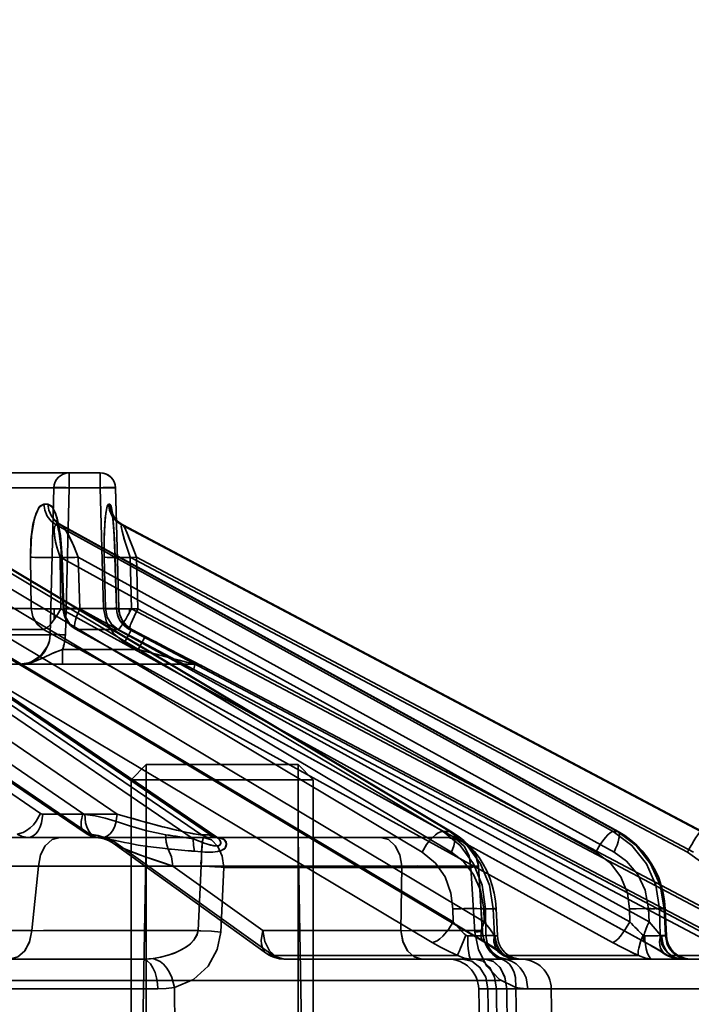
# Model space of a CAD drawing. Header units: millimetres. Extents: x -1465 to 393277, y -3788 to 454312.
# Tile 52 of 256: x 18872 to 18894, y 11642 to 11675. Entities that reach past the tile are written whole.
import ezdxf

# ---------------------------------------------------------------- set-up
doc = ezdxf.new("R2010")
doc.units = ezdxf.units.MM
doc.header["$XCLIPFRAME"] = 2
doc.layers.add('EC-MTR_250-0_7OBJ', color=8, linetype='Continuous')
doc.layers.add('HEX_HEAD_SCR_M6X16OBJ', color=8, linetype='Continuous')
picture_1 = doc.add_image_def('image1.bmp', size_in_pixel=(951, 911))

msp = doc.modelspace()

# ---------------------------------------------------------------- linework, layer by layer
at = {"layer": 'EC-MTR_250-0_7OBJ', "color": 8, "linetype": 'Continuous', "lineweight": 35, "ltscale": 100}
for p, q in [((18874.229, 11659.827), (18822.411, 11659.827)), ((18873.202, 11659.34), (18873.202, 11659.827)), ((18874.229, 11659.34), (18874.229, 11659.827)), ((18874.729, 11659.34), (18822.391, 11659.34)), ((18872.703, 11659.34), (18872.581, 11654.501)), ((18872.581, 11654.501), (18872.703, 11659.34)), ((18873.202, 11659.34), (18873.081, 11654.501)), ((18874.337, 11655.364), (18874.229, 11659.34)), ((18874.837, 11655.364), (18874.729, 11659.341)), ((18874.837, 11655.364), (18874.729, 11659.34)), ((18874.619, 11658.507), (18874.624, 11658.476)), ((18874.624, 11658.476), (18874.628, 11658.446)), ((18874.628, 11658.446), (18874.633, 11658.411)), ((18874.633, 11658.411), (18874.638, 11658.372)), ((18877.567, 11647.919), (18862.592, 11658.115)), ((18877.863, 11647.917), (18862.885, 11658.115)), ((18885.517, 11648.028), (18868.615, 11658.115)), ((18885.735, 11648.028), (18868.833, 11658.115)), ((18868.932, 11658.083), (18885.816, 11648.007)), ((18872.767, 11658.258), (18872.776, 11658.233)), ((18872.776, 11658.234), (18872.788, 11658.2)), ((18891.119, 11648.028), (18872.779, 11658.115)), ((18872.788, 11658.2), (18872.802, 11658.157)), ((18872.849, 11658.173), (18872.814, 11658.206)), ((18872.894, 11658.139), (18872.848, 11658.174)), ((18872.949, 11658.104), (18872.894, 11658.139)), ((18891.253, 11648.028), (18872.913, 11658.115)), ((18872.948, 11658.104), (18891.282, 11648.021)), ((18874.637, 11658.374), (18874.642, 11658.329)), ((18874.642, 11658.328), (18874.648, 11658.278)), ((18874.647, 11658.281), (18874.653, 11658.225)), ((18874.652, 11658.23), (18874.658, 11658.167)), ((18874.657, 11658.176), (18874.663, 11658.105)), ((18874.662, 11658.119), (18874.668, 11658.041)), ((18874.666, 11658.059), (18874.672, 11657.973)), ((18893.998, 11648.028), (18874.925, 11658.115)), ((18894.047, 11648.027), (18874.971, 11658.115)), ((18874.974, 11658.114), (18894.047, 11648.027)), ((18863.082, 11658.044), (18878.067, 11647.842)), ((18874.671, 11657.996), (18874.68, 11657.861)), ((18874.677, 11657.902), (18874.686, 11657.751)), ((18874.684, 11657.79), (18874.692, 11657.641)), ((18874.69, 11657.672), (18874.698, 11657.506)), ((18874.695, 11657.563), (18874.702, 11657.4)), ((18874.702, 11657.42), (18874.709, 11657.231)), ((18872.945, 11657.16), (18872.95, 11657.05)), ((18874.708, 11657.241), (18874.714, 11657.055)), ((18874.785, 11648.599), (18862.374, 11657.05)), ((18877.292, 11647.782), (18863.681, 11657.05)), ((18884.824, 11647.348), (18868.568, 11657.05)), ((18885.796, 11647.348), (18869.539, 11657.05)), ((18871.93, 11657.057), (18871.954, 11655.364)), ((18871.954, 11655.364), (18871.93, 11657.057)), ((18890.544, 11647.348), (18872.905, 11657.05)), ((18872.929, 11655.357), (18872.905, 11657.05)), ((18873.007, 11655.358), (18872.95, 11657.05)), ((18873.034, 11655.364), (18872.977, 11657.057)), ((18872.977, 11657.057), (18873.034, 11655.364)), ((18891.143, 11647.348), (18873.503, 11657.05)), ((18873.561, 11655.357), (18873.503, 11657.05)), ((18874.362, 11657.057), (18874.399, 11655.364)), ((18874.399, 11655.364), (18874.362, 11657.057)), ((18874.762, 11655.362), (18874.714, 11657.055)), ((18874.764, 11655.364), (18874.716, 11657.057)), ((18874.716, 11657.057), (18874.764, 11655.364)), ((18893.564, 11647.348), (18875.219, 11657.05)), ((18875.255, 11655.357), (18875.219, 11657.05)), ((18893.765, 11647.348), (18875.421, 11657.05)), ((18875.469, 11655.357), (18875.421, 11657.05)), ((18872.266, 11648.622), (18862.37, 11655.357)), ((18873.659, 11648.614), (18863.751, 11655.357)), ((18885.845, 11645.056), (18868.578, 11655.357)), ((18871.954, 11655.364), (18869.276, 11655.364)), ((18886.872, 11645.056), (18869.604, 11655.357)), ((18872.711, 11654.998), (18872.711, 11655.353)), ((18891.665, 11645.056), (18872.929, 11655.357)), ((18874.399, 11655.364), (18873.034, 11655.364)), ((18892.297, 11645.056), (18873.561, 11655.357)), ((18874.837, 11655.364), (18874.764, 11655.364)), ((18874.845, 11655.271), (18874.837, 11655.364)), ((18874.865, 11655.179), (18874.845, 11655.272)), ((18874.895, 11655.089), (18874.864, 11655.18)), ((18875.192, 11655.238), (18875.192, 11655.355)), ((18894.741, 11645.056), (18875.255, 11655.357)), ((18894.954, 11645.056), (18875.469, 11655.357)), ((18874.935, 11655.004), (18874.894, 11655.091)), ((18874.985, 11654.924), (18874.935, 11655.005)), ((18875.045, 11654.849), (18874.985, 11654.924)), ((18875.112, 11654.783), (18875.044, 11654.85)), ((18863.819, 11654.723), (18873.727, 11647.981)), ((18873.883, 11647.934), (18863.974, 11654.677)), ((18867.701, 11654.501), (18872.581, 11654.501)), ((18885.157, 11644.376), (18867.891, 11654.677)), ((18869.584, 11654.698), (18886.852, 11644.397)), ((18886.928, 11644.376), (18869.659, 11654.677)), ((18872.358, 11654.677), (18869.659, 11654.677)), ((18891.093, 11644.376), (18872.358, 11654.677)), ((18873.421, 11654.684), (18892.158, 11644.383)), ((18892.184, 11644.376), (18873.447, 11654.677)), ((18874.822, 11654.677), (18873.447, 11654.677)), ((18894.307, 11644.376), (18874.822, 11654.677)), ((18875.186, 11654.725), (18875.111, 11654.784)), ((18875.266, 11654.677), (18875.185, 11654.726)), ((18894.676, 11644.376), (18875.19, 11654.677)), ((18875.266, 11654.677), (18875.19, 11654.677)), ((18875.71, 11654.443), (18875.266, 11654.677)), ((18875.71, 11654.443), (18875.266, 11654.677)), ((18875.71, 11654.443), (18875.266, 11654.677)), ((18875.032, 11654.248), (18875.034, 11654.247)), ((18875.034, 11654.247), (18875.033, 11654.248)), ((18875.034, 11654.247), (18875.477, 11654.014)), ((18876.102, 11654.238), (18875.71, 11654.443)), ((18876.47, 11654.045), (18876.035, 11654.273)), ((18872.986, 11653.527), (18872.986, 11654.014)), ((18875.477, 11654.014), (18872.986, 11654.014)), ((18876.86, 11653.843), (18876.441, 11654.06)), ((18877.161, 11653.687), (18876.836, 11653.855)), ((18819.246, 11653.527), (18871.582, 11653.527)), ((18871.582, 11653.527), (18872.986, 11653.527)), ((18872.986, 11653.527), (18877.364, 11653.527)), ((18877.398, 11653.565), (18877.161, 11653.687)), ((18877.497, 11653.514), (18877.383, 11653.572)), ((18877.532, 11653.497), (18877.487, 11653.52)), ((18877.55, 11653.488), (18877.532, 11653.497)), ((18877.557, 11653.484), (18877.55, 11653.488)), ((18877.559, 11653.483), (18877.557, 11653.484)), ((18877.588, 11653.47), (18877.597, 11653.47)), ((18877.597, 11653.47), (18895.699, 11643.942)), ((18874.785, 11648.599), (18872.339, 11648.599)), ((18885.735, 11648.028), (18885.517, 11648.028)), ((18891.253, 11648.028), (18891.119, 11648.028)), ((18877.855, 11647.827), (18867.825, 11647.827)), ((18874.239, 11647.812), (18874.326, 11647.793)), ((18874.325, 11647.793), (18874.412, 11647.766)), ((18874.411, 11647.766), (18874.495, 11647.731)), ((18874.575, 11647.689), (18874.649, 11647.64)), ((18879.917, 11643.942), (18874.661, 11647.712)), ((18875.742, 11647.827), (18875.602, 11639.827)), ((18877.567, 11647.919), (18877.804, 11647.919)), ((18878.092, 11647.827), (18877.855, 11647.827)), ((18878.081, 11647.833), (18878.067, 11647.842)), ((18885.683, 11647.827), (18878.092, 11647.827)), ((18878.096, 11647.827), (18878.099, 11647.826)), ((18880.742, 11647.827), (18880.881, 11639.827)), ((18886.013, 11647.877), (18885.816, 11648.007)), ((18874.651, 11647.64), (18879.702, 11644.015)), ((18872.195, 11646.89), (18864.653, 11646.889)), ((18872.195, 11646.89), (18871.972, 11644.765)), ((18884.161, 11646.89), (18876.619, 11646.889)), ((18876.619, 11646.889), (18879.579, 11644.765)), ((18879.579, 11644.765), (18876.619, 11646.889)), ((18877.451, 11644.763), (18877.555, 11646.891)), ((18878.2, 11644.717), (18878.292, 11646.845)), ((18886.434, 11646.845), (18878.292, 11646.845)), ((18884.161, 11646.89), (18884.127, 11644.765)), ((18884.127, 11644.765), (18884.161, 11646.89)), ((18886.564, 11644.717), (18886.434, 11646.845)), ((18886.805, 11644.763), (18886.677, 11646.891)), ((18886.809, 11644.759), (18886.681, 11646.887)), ((18887.197, 11645.994), (18887.135, 11646.244)), ((18892.766, 11645.996), (18892.7, 11646.249)), ((18885.845, 11645.056), (18885.839, 11645.478)), ((18886.872, 11645.056), (18886.852, 11645.478)), ((18886.921, 11644.599), (18886.908, 11645.478)), ((18887.167, 11645.478), (18886.908, 11645.478)), ((18887.208, 11644.599), (18887.167, 11645.478)), ((18887.303, 11644.59), (18887.261, 11645.487)), ((18891.665, 11645.056), (18891.655, 11645.478)), ((18892.297, 11645.056), (18892.279, 11645.478)), ((18892.638, 11645.478), (18892.659, 11644.599)), ((18892.798, 11645.478), (18892.638, 11645.478)), ((18892.836, 11644.599), (18892.798, 11645.478)), ((18892.871, 11644.592), (18892.832, 11645.485)), ((18871.972, 11644.765), (18867.425, 11644.765)), ((18884.127, 11644.765), (18879.579, 11644.765)), ((18887.208, 11644.599), (18886.921, 11644.599)), ((18892.659, 11644.599), (18892.836, 11644.599)), ((18886.852, 11644.397), (18886.954, 11644.335)), ((18842.772, 11643.827), (18875.591, 11643.827)), ((18885.996, 11643.942), (18879.917, 11643.942)), ((18886.562, 11643.827), (18880.285, 11643.827)), ((18886.902, 11643.827), (18886.562, 11643.827)), ((18886.902, 11643.827), (18895.647, 11643.827)), ((18887.269, 11644.121), (18887.322, 11644.08)), ((18887.322, 11644.08), (18887.365, 11644.044)), ((18887.439, 11643.987), (18887.517, 11643.938)), ((18891.953, 11643.942), (18887.555, 11643.942)), ((18887.854, 11643.831), (18887.941, 11643.827)), ((18892.831, 11643.983), (18892.911, 11643.935)), ((18895.156, 11643.942), (18892.913, 11643.942)), ((18887.392, 11643.127), (18760.873, 11643.127)), ((18876.122, 11642.844), (18829.102, 11642.845)), ((18869.907, 11642.845), (18876.122, 11642.844)), ((18876.668, 11642.889), (18876.69, 11640.845)), ((18886.723, 11640.845), (18886.688, 11642.845)), ((18886.688, 11642.845), (18887.269, 11642.845)), ((18887.02, 11640.845), (18886.99, 11642.845)), ((18887.293, 11640.845), (18887.269, 11642.845)), ((18887.269, 11642.845), (18887.609, 11642.845)), ((18887.633, 11640.845), (18887.609, 11642.845)), ((18887.609, 11642.845), (18896.649, 11642.845)), ((18887.609, 11642.845), (18889.078, 11642.844)), ((18887.915, 11642.889), (18887.942, 11640.845)), ((18889.079, 11642.845), (18889.114, 11640.845))]:
    msp.add_line(p, q, dxfattribs=at)
at = {"layer": 'EC-MTR_250-0_7OBJ', "color": 8, "linetype": 'Continuous', "lineweight": 35, "ltscale": 100, "flags": 128}
for points in [[(18874.729, 11659.341), (18874.722, 11659.411), (18874.705, 11659.479), (18874.68, 11659.544), (18874.645, 11659.605), (18874.602, 11659.66), (18874.552, 11659.709), (18874.496, 11659.75), (18874.434, 11659.783), (18874.368, 11659.807), (18874.3, 11659.822), (18874.229, 11659.827)], [(18872.703, 11659.34), (18872.716, 11659.342), (18872.729, 11659.343), (18872.747, 11659.344), (18872.768, 11659.344), (18872.794, 11659.345), (18872.856, 11659.345), (18872.931, 11659.345), (18873.016, 11659.344), (18873.107, 11659.342), (18873.202, 11659.34)], [(18874.729, 11659.34), (18874.712, 11659.344), (18874.696, 11659.344), (18874.676, 11659.345), (18874.651, 11659.346), (18874.589, 11659.346), (18874.513, 11659.346), (18874.425, 11659.344), (18874.329, 11659.343), (18874.229, 11659.34)], [(18874.729, 11659.34), (18874.712, 11659.344), (18874.696, 11659.344), (18874.676, 11659.345), (18874.651, 11659.346), (18874.589, 11659.346), (18874.513, 11659.346), (18874.425, 11659.344), (18874.329, 11659.343), (18874.229, 11659.34)], [(18872.371, 11658.802), (18872.208, 11658.686), (18872.061, 11658.332), (18871.96, 11657.768), (18871.93, 11657.057)], [(18871.93, 11657.057), (18871.948, 11657.637), (18872.013, 11658.127), (18872.115, 11658.5), (18872.239, 11658.727), (18872.371, 11658.802)], [(18872.779, 11658.115), (18872.617, 11658.234), (18872.486, 11658.4), (18872.402, 11658.597), (18872.371, 11658.802)], [(18872.977, 11657.057), (18872.935, 11657.637), (18872.859, 11658.127), (18872.755, 11658.5), (18872.633, 11658.727), (18872.504, 11658.802)], [(18872.504, 11658.802), (18872.663, 11658.686), (18872.809, 11658.332), (18872.92, 11657.768), (18872.977, 11657.057)], [(18872.913, 11658.115), (18872.751, 11658.234), (18872.619, 11658.4), (18872.535, 11658.597), (18872.504, 11658.802)], [(18874.362, 11657.057), (18874.361, 11657.637), (18874.379, 11658.127), (18874.412, 11658.5), (18874.455, 11658.727), (18874.501, 11658.802)], [(18874.501, 11658.802), (18874.444, 11658.686), (18874.394, 11658.332), (18874.363, 11657.768), (18874.362, 11657.057)], [(18874.501, 11658.802), (18874.512, 11658.802), (18874.545, 11658.802)], [(18874.925, 11658.115), (18874.757, 11658.234), (18874.62, 11658.4), (18874.533, 11658.597), (18874.501, 11658.802)], [(18874.716, 11657.057), (18874.694, 11657.637), (18874.664, 11658.127), (18874.628, 11658.5), (18874.588, 11658.727), (18874.545, 11658.802)], [(18874.545, 11658.802), (18874.598, 11658.686), (18874.647, 11658.332), (18874.687, 11657.768), (18874.716, 11657.057)], [(18874.613, 11658.536), (18874.617, 11658.52), (18874.62, 11658.501)], [(18874.614, 11658.535), (18874.619, 11658.507)], [(18874.915, 11658.148), (18874.861, 11658.187), (18874.812, 11658.228), (18874.769, 11658.271), (18874.731, 11658.316), (18874.698, 11658.36), (18874.671, 11658.404), (18874.65, 11658.443), (18874.634, 11658.477), (18874.624, 11658.504), (18874.617, 11658.522), (18874.614, 11658.534)], [(18874.974, 11658.114), (18874.913, 11658.15), (18874.857, 11658.19), (18874.807, 11658.233), (18874.762, 11658.279), (18874.723, 11658.325), (18874.691, 11658.371), (18874.664, 11658.415), (18874.644, 11658.454), (18874.63, 11658.488), (18874.62, 11658.513), (18874.615, 11658.529)], [(18872.905, 11657.05), (18872.821, 11657.314), (18872.761, 11657.546), (18872.723, 11657.747), (18872.708, 11657.908), (18872.713, 11658.019), (18872.729, 11658.079), (18872.779, 11658.115)], [(18872.905, 11657.05), (18872.801, 11657.385), (18872.734, 11657.679), (18872.708, 11657.913), (18872.724, 11658.063), (18872.779, 11658.115)], [(18872.789, 11658.233), (18872.772, 11658.255), (18872.762, 11658.27), (18872.767, 11658.258)], [(18872.814, 11658.205), (18872.789, 11658.234), (18872.772, 11658.255)], [(18872.801, 11658.157), (18872.816, 11658.106), (18872.83, 11658.048), (18872.845, 11657.982)], [(18872.913, 11658.115), (18872.924, 11658.114), (18872.936, 11658.11), (18872.948, 11658.104)], [(18873.503, 11657.05), (18873.368, 11657.395), (18873.209, 11657.737), (18873.059, 11657.991), (18872.948, 11658.104)], [(18873.503, 11657.05), (18873.397, 11657.325), (18873.29, 11657.573), (18873.195, 11657.765), (18873.088, 11657.948), (18873.022, 11658.038), (18872.948, 11658.104)], [(18875.219, 11657.05), (18875.126, 11657.314), (18875.05, 11657.546), (18874.989, 11657.747), (18874.947, 11657.908), (18874.923, 11658.019), (18874.915, 11658.079), (18874.925, 11658.115)], [(18875.219, 11657.05), (18875.101, 11657.385), (18875.009, 11657.679), (18874.945, 11657.913), (18874.918, 11658.063), (18874.925, 11658.115)], [(18874.925, 11658.115), (18874.937, 11658.115), (18874.971, 11658.115)], [(18875.421, 11657.05), (18875.297, 11657.377), (18875.185, 11657.663), (18875.089, 11657.896), (18875.016, 11658.052), (18874.974, 11658.114)], [(18875.421, 11657.05), (18875.268, 11657.453), (18875.135, 11657.788), (18875.033, 11658.02), (18874.974, 11658.114)], [(18872.83, 11658.047), (18872.845, 11657.982), (18872.86, 11657.911), (18872.874, 11657.833), (18872.887, 11657.751), (18872.899, 11657.663), (18872.911, 11657.57)], [(18872.86, 11657.911), (18872.874, 11657.833), (18872.887, 11657.75), (18872.9, 11657.662), (18872.911, 11657.569)], [(18872.911, 11657.57), (18872.922, 11657.473), (18872.931, 11657.372), (18872.939, 11657.267)], [(18872.922, 11657.473), (18872.931, 11657.372), (18872.939, 11657.268), (18872.945, 11657.16), (18872.95, 11657.05)], [(18872.905, 11657.05), (18872.615, 11657.044), (18872.315, 11657.044), (18872.072, 11657.048), (18871.987, 11657.052), (18871.93, 11657.057)], [(18872.95, 11657.05), (18872.965, 11657.055), (18872.977, 11657.057)], [(18873.503, 11657.05), (18873.396, 11657.047), (18873.292, 11657.045), (18873.195, 11657.044), (18873.109, 11657.043), (18873.073, 11657.044), (18873.04, 11657.044), (18873.012, 11657.044), (18872.99, 11657.045), (18872.972, 11657.046), (18872.96, 11657.047), (18872.95, 11657.05)], [(18873.503, 11657.05), (18873.372, 11657.047), (18873.248, 11657.044), (18873.19, 11657.044), (18873.136, 11657.043), (18873.089, 11657.043), (18873.047, 11657.044), (18873.013, 11657.044), (18872.986, 11657.045), (18872.966, 11657.047), (18872.954, 11657.049), (18872.977, 11657.057)], [(18875.219, 11657.05), (18874.93, 11657.044), (18874.785, 11657.043), (18874.653, 11657.044), (18874.54, 11657.045), (18874.452, 11657.048), (18874.394, 11657.052), (18874.375, 11657.054), (18874.362, 11657.057)], [(18875.421, 11657.05), (18875.282, 11657.047), (18875.143, 11657.044), (18875.013, 11657.043), (18874.954, 11657.043), (18874.9, 11657.044), (18874.852, 11657.044), (18874.811, 11657.045), (18874.777, 11657.047), (18874.75, 11657.048), (18874.731, 11657.05), (18874.719, 11657.052), (18874.716, 11657.069), (18874.716, 11657.057), (18874.72, 11657.071)], [(18874.716, 11657.057), (18874.724, 11657.051), (18874.75, 11657.048), (18874.777, 11657.047), (18874.811, 11657.045), (18874.852, 11657.044), (18874.9, 11657.044), (18874.954, 11657.043), (18875.013, 11657.043), (18875.143, 11657.044), (18875.282, 11657.047), (18875.421, 11657.05)], [(18871.954, 11655.364), (18872.007, 11655.088), (18872.148, 11654.85), (18872.358, 11654.677)], [(18871.954, 11655.364), (18871.992, 11655.361), (18872.037, 11655.358), (18872.085, 11655.356), (18872.134, 11655.355), (18872.183, 11655.353), (18872.23, 11655.352), (18872.276, 11655.352), (18872.319, 11655.351), (18872.36, 11655.351), (18872.399, 11655.351), (18872.435, 11655.351), (18872.468, 11655.351), (18872.498, 11655.351), (18872.527, 11655.351), (18872.556, 11655.351), (18872.589, 11655.351), (18872.623, 11655.352), (18872.654, 11655.352), (18872.683, 11655.352), (18872.711, 11655.353)], [(18872.929, 11655.357), (18872.824, 11655.17), (18872.711, 11654.998)], [(18873.034, 11655.364), (18873.013, 11655.355), (18873.106, 11655.351), (18873.298, 11655.352), (18873.561, 11655.357)], [(18873.561, 11655.357), (18873.298, 11655.352), (18873.106, 11655.351), (18873.013, 11655.355), (18873.034, 11655.364)], [(18873.034, 11655.364), (18873.089, 11655.088), (18873.232, 11654.85), (18873.447, 11654.677)], [(18873.447, 11654.677), (18873.427, 11654.681), (18873.41, 11654.692), (18873.388, 11654.731), (18873.383, 11654.76), (18873.381, 11654.794), (18873.389, 11654.878), (18873.413, 11654.981), (18873.45, 11655.097), (18873.5, 11655.224), (18873.561, 11655.357)], [(18874.337, 11655.364), (18874.43, 11655.366), (18874.525, 11655.368), (18874.616, 11655.369), (18874.697, 11655.37), (18874.732, 11655.37), (18874.762, 11655.369), (18874.787, 11655.369), (18874.807, 11655.368), (18874.822, 11655.367), (18874.837, 11655.364)], [(18874.837, 11655.364), (18874.822, 11655.367), (18874.807, 11655.368), (18874.787, 11655.369), (18874.762, 11655.369), (18874.732, 11655.37), (18874.697, 11655.37), (18874.616, 11655.369), (18874.525, 11655.368), (18874.43, 11655.366), (18874.337, 11655.364)], [(18875.032, 11654.248), (18874.671, 11654.529), (18874.431, 11654.915), (18874.337, 11655.365)], [(18875.192, 11655.355), (18875.163, 11655.355), (18875.133, 11655.354), (18875.1, 11655.354), (18875.068, 11655.353), (18875.037, 11655.353), (18875.009, 11655.352), (18874.981, 11655.352), (18874.952, 11655.352), (18874.922, 11655.351), (18874.89, 11655.351), (18874.854, 11655.351), (18874.816, 11655.351), (18874.776, 11655.351), (18874.733, 11655.351), (18874.688, 11655.351), (18874.641, 11655.352), (18874.594, 11655.352), (18874.546, 11655.354), (18874.501, 11655.355), (18874.458, 11655.357), (18874.423, 11655.36), (18874.399, 11655.364)], [(18874.399, 11655.364), (18874.423, 11655.36), (18874.459, 11655.357), (18874.502, 11655.355), (18874.549, 11655.354), (18874.597, 11655.352), (18874.646, 11655.352), (18874.694, 11655.351), (18874.74, 11655.351), (18874.784, 11655.351), (18874.825, 11655.351), (18874.864, 11655.351), (18874.901, 11655.351), (18874.934, 11655.352), (18874.965, 11655.352), (18874.993, 11655.352), (18875.021, 11655.352), (18875.05, 11655.353), (18875.079, 11655.353), (18875.11, 11655.354), (18875.141, 11655.354), (18875.17, 11655.355), (18875.192, 11655.355)], [(18874.399, 11655.364), (18874.457, 11655.083), (18874.603, 11654.848), (18874.822, 11654.677)], [(18874.764, 11655.364), (18874.801, 11655.356), (18874.924, 11655.351), (18875.094, 11655.351), (18875.282, 11655.353), (18875.469, 11655.357)], [(18874.764, 11655.364), (18874.801, 11655.356), (18874.941, 11655.351), (18875.174, 11655.352), (18875.469, 11655.357)], [(18874.822, 11654.677), (18874.842, 11654.689), (18874.855, 11654.702), (18874.871, 11654.72), (18874.909, 11654.771), (18874.956, 11654.838), (18875.008, 11654.922), (18875.067, 11655.018), (18875.128, 11655.124), (18875.192, 11655.238)], [(18874.837, 11655.364), (18874.871, 11655.154), (18874.959, 11654.963), (18875.093, 11654.8), (18875.266, 11654.677)], [(18875.469, 11655.357), (18875.34, 11655.097), (18875.286, 11654.981), (18875.242, 11654.878), (18875.224, 11654.834), (18875.209, 11654.794), (18875.198, 11654.76), (18875.19, 11654.731), (18875.185, 11654.708), (18875.183, 11654.692), (18875.185, 11654.681), (18875.189, 11654.672)], [(18872.358, 11654.677), (18872.39, 11654.684), (18872.426, 11654.701), (18872.511, 11654.765), (18872.608, 11654.866), (18872.711, 11654.998)], [(18872.581, 11654.501), (18872.556, 11654.305), (18872.495, 11654.123), (18872.277, 11653.813), (18871.961, 11653.604), (18871.777, 11653.547), (18871.581, 11653.527)], [(18872.581, 11654.501), (18872.593, 11654.503), (18872.605, 11654.504), (18872.622, 11654.505), (18872.643, 11654.505), (18872.669, 11654.506), (18872.734, 11654.506), (18872.813, 11654.506), (18872.901, 11654.505), (18872.991, 11654.503), (18873.081, 11654.501)], [(18875.266, 11654.677), (18875.256, 11654.663), (18875.249, 11654.65), (18875.239, 11654.633), (18875.227, 11654.611), (18875.197, 11654.556), (18875.16, 11654.487), (18875.118, 11654.409), (18875.075, 11654.328), (18875.033, 11654.248)], [(18875.188, 11654.678), (18894.82, 11644.299), (18894.962, 11644.223), (18895.098, 11644.15), (18895.228, 11644.08)], [(18875.477, 11654.014), (18875.52, 11654.094), (18875.563, 11654.175), (18875.604, 11654.253), (18875.641, 11654.322), (18875.672, 11654.377), (18875.684, 11654.399), (18875.693, 11654.416), (18875.701, 11654.429), (18875.706, 11654.438), (18875.706, 11654.423)], [(18875.71, 11654.443), (18876.122, 11654.227), (18876.481, 11654.039), (18876.795, 11653.876), (18877.105, 11653.715), (18877.343, 11653.593), (18877.522, 11653.502), (18877.588, 11653.47)], [(18877.588, 11653.47), (18877.573, 11653.476), (18877.563, 11653.481), (18877.55, 11653.488), (18877.535, 11653.495), (18877.499, 11653.513), (18877.478, 11653.524), (18877.456, 11653.535), (18877.408, 11653.56), (18877.355, 11653.587), (18877.3, 11653.615), (18877.183, 11653.675), (18877.061, 11653.738), (18876.934, 11653.804), (18876.803, 11653.872), (18876.534, 11654.012), (18876.26, 11654.155), (18875.71, 11654.443)], [(18872.986, 11654.014), (18872.649, 11653.887), (18872.325, 11653.728), (18871.975, 11653.587), (18871.581, 11653.527)], [(18872.986, 11654.014), (18872.688, 11653.903), (18872.329, 11653.727), (18872.014, 11653.597), (18871.581, 11653.527)], [(18875.477, 11654.014), (18876.029, 11653.869), (18876.569, 11653.729), (18876.828, 11653.661), (18876.951, 11653.63), (18877.067, 11653.6), (18877.122, 11653.586), (18877.174, 11653.572), (18877.223, 11653.56), (18877.266, 11653.549), (18877.302, 11653.54), (18877.33, 11653.533), (18877.34, 11653.531), (18877.348, 11653.524), (18877.315, 11653.363)], [(18877.355, 11653.527), (18877.379, 11653.527), (18877.401, 11653.525), (18877.423, 11653.522), (18877.445, 11653.519), (18877.465, 11653.515)], [(18877.379, 11653.527), (18877.401, 11653.525), (18877.423, 11653.522), (18877.445, 11653.519), (18877.465, 11653.515), (18877.484, 11653.51), (18877.503, 11653.505), (18877.52, 11653.499), (18877.534, 11653.494), (18877.545, 11653.489), (18877.557, 11653.484)], [(18871.489, 11647.942), (18871.69, 11647.992), (18871.804, 11648.055), (18871.918, 11648.143), (18872.027, 11648.25), (18872.123, 11648.371), (18872.266, 11648.622)], [(18872.339, 11648.599), (18872.299, 11648.312), (18872.252, 11648.174), (18872.187, 11648.052), (18872.109, 11647.952), (18872.022, 11647.881), (18871.932, 11647.84), (18871.843, 11647.827)], [(18872.339, 11648.599), (18872.32, 11648.601), (18872.266, 11648.622)], [(18873.659, 11648.614), (18873.597, 11648.354), (18873.596, 11648.237), (18873.617, 11648.135), (18873.658, 11648.051), (18873.717, 11647.988), (18873.793, 11647.949), (18873.883, 11647.934)], [(18873.721, 11648.591), (18873.699, 11648.595), (18873.679, 11648.603), (18873.659, 11648.614)], [(18874.165, 11647.823), (18874.078, 11647.844), (18873.991, 11647.89), (18873.91, 11647.964), (18873.84, 11648.063), (18873.784, 11648.183), (18873.745, 11648.316), (18873.721, 11648.591)], [(18876.391, 11647.919), (18875.722, 11648.059), (18875.389, 11648.154), (18875.223, 11648.205), (18875.057, 11648.256), (18874.891, 11648.309), (18874.725, 11648.362), (18874.391, 11648.461), (18874.057, 11648.541), (18873.721, 11648.59)], [(18873.721, 11648.59), (18874.057, 11648.541), (18874.391, 11648.461), (18874.725, 11648.362), (18874.891, 11648.309), (18875.057, 11648.257), (18875.223, 11648.205), (18875.389, 11648.154), (18875.722, 11648.059), (18876.391, 11647.919)], [(18874.785, 11648.599), (18874.745, 11648.311), (18874.698, 11648.173), (18874.633, 11648.05), (18874.554, 11647.95), (18874.466, 11647.879), (18874.377, 11647.84), (18874.29, 11647.827)], [(18874.29, 11647.827), (18874.376, 11647.839), (18874.465, 11647.879), (18874.553, 11647.95), (18874.632, 11648.049), (18874.697, 11648.172), (18874.745, 11648.311), (18874.785, 11648.599)], [(18874.785, 11648.599), (18875.045, 11648.523), (18875.289, 11648.452), (18875.515, 11648.388), (18875.727, 11648.33), (18875.925, 11648.276), (18876.11, 11648.228), (18876.283, 11648.184), (18876.443, 11648.144), (18876.593, 11648.107), (18876.732, 11648.074), (18876.862, 11648.043), (18876.982, 11648.015), (18877.093, 11647.991), (18877.197, 11647.97), (18877.292, 11647.952), (18877.38, 11647.937), (18877.457, 11647.927), (18877.52, 11647.921), (18877.567, 11647.919)], [(18874.785, 11648.599), (18875.051, 11648.521), (18875.309, 11648.448), (18875.554, 11648.379), (18875.785, 11648.316), (18876.002, 11648.258), (18876.208, 11648.204), (18876.448, 11648.143), (18876.649, 11648.093), (18876.809, 11648.056), (18876.933, 11648.028), (18877.026, 11648.007), (18877.168, 11647.978), (18877.333, 11647.947), (18877.457, 11647.928), (18877.567, 11647.919)], [(18884.824, 11647.348), (18884.972, 11647.601), (18885.065, 11647.722), (18885.164, 11647.83), (18885.264, 11647.918), (18885.359, 11647.98), (18885.444, 11648.016), (18885.517, 11648.028)], [(18886.908, 11645.478), (18886.799, 11646.256), (18886.517, 11646.966), (18886.082, 11647.57), (18885.517, 11648.028)], [(18885.735, 11648.028), (18885.777, 11648.023), (18885.816, 11648.007)], [(18885.735, 11648.028), (18886.303, 11647.57), (18886.746, 11646.966), (18887.041, 11646.256), (18887.167, 11645.478)], [(18890.544, 11647.348), (18890.691, 11647.601), (18890.774, 11647.722), (18890.859, 11647.83), (18890.939, 11647.918), (18891.012, 11647.98), (18891.072, 11648.016), (18891.119, 11648.028)], [(18892.638, 11645.478), (18892.516, 11646.256), (18892.207, 11646.966), (18891.733, 11647.57), (18891.119, 11648.028)], [(18891.282, 11648.021), (18891.307, 11647.994), (18891.315, 11647.973), (18891.32, 11647.947), (18891.32, 11647.877), (18891.307, 11647.79), (18891.28, 11647.687), (18891.242, 11647.576), (18891.195, 11647.461), (18891.143, 11647.348)], [(18891.253, 11648.028), (18891.282, 11648.021)], [(18891.253, 11648.028), (18891.869, 11647.57), (18892.348, 11646.966), (18892.665, 11646.256), (18892.798, 11645.478)], [(18891.699, 11647.741), (18891.495, 11647.891), (18891.282, 11648.021)], [(18893.998, 11648.028), (18893.978, 11648.016), (18893.963, 11648.002), (18893.945, 11647.98), (18893.898, 11647.918), (18893.84, 11647.83), (18893.773, 11647.722), (18893.702, 11647.601), (18893.631, 11647.473), (18893.564, 11647.348)], [(18871.489, 11647.942), (18871.661, 11647.856), (18871.843, 11647.827)], [(18872.195, 11646.89), (18872.261, 11647.253), (18872.418, 11647.556), (18872.643, 11647.757), (18872.905, 11647.827)], [(18872.195, 11646.89), (18872.262, 11647.254), (18872.418, 11647.556), (18872.643, 11647.757), (18872.905, 11647.827)], [(18873.727, 11647.981), (18873.793, 11647.94), (18873.862, 11647.905), (18873.933, 11647.875), (18874.007, 11647.852), (18874.082, 11647.834), (18874.159, 11647.823)], [(18873.883, 11647.934), (18874.025, 11647.915), (18874.161, 11647.889), (18874.294, 11647.854), (18874.428, 11647.812), (18874.553, 11647.764), (18874.661, 11647.712)], [(18874.661, 11647.712), (18874.489, 11647.79), (18874.291, 11647.855), (18874.086, 11647.904), (18873.883, 11647.934)], [(18874.165, 11647.823), (18874.067, 11647.841), (18873.972, 11647.879), (18873.883, 11647.934)], [(18874.159, 11647.823), (18874.185, 11647.82), (18874.212, 11647.817), (18874.239, 11647.812)], [(18874.165, 11647.823), (18874.38, 11647.795), (18874.621, 11647.751), (18874.886, 11647.696), (18875.026, 11647.667), (18875.172, 11647.637), (18875.321, 11647.609), (18875.475, 11647.58), (18875.792, 11647.527), (18876.467, 11647.45)], [(18874.661, 11647.712), (18874.569, 11647.73), (18874.482, 11647.754), (18874.357, 11647.787), (18874.253, 11647.81), (18874.165, 11647.823)], [(18874.495, 11647.731), (18874.574, 11647.689), (18874.649, 11647.64)], [(18876.619, 11646.889), (18876.379, 11646.968), (18875.978, 11647.101), (18875.672, 11647.208), (18875.45, 11647.289), (18875.251, 11647.365), (18875.061, 11647.44), (18874.92, 11647.5), (18874.803, 11647.554), (18874.697, 11647.61), (18874.63, 11647.655), (18874.606, 11647.693), (18874.661, 11647.712)], [(18874.661, 11647.712), (18874.606, 11647.692), (18874.632, 11647.654), (18874.7, 11647.608), (18874.81, 11647.551), (18874.927, 11647.497), (18875.071, 11647.436), (18875.265, 11647.359), (18875.46, 11647.285), (18875.685, 11647.203), (18875.995, 11647.095), (18876.386, 11646.966), (18876.619, 11646.889)], [(18876.467, 11647.449), (18876.429, 11647.554), (18876.403, 11647.67), (18876.39, 11647.794), (18876.391, 11647.919)], [(18877.292, 11647.782), (18877.079, 11647.817), (18876.391, 11647.919)], [(18877.863, 11647.917), (18878.068, 11647.841), (18878.155, 11647.759), (18878.2, 11647.663), (18878.181, 11647.586), (18878.073, 11647.548), (18877.952, 11647.56), (18877.808, 11647.595), (18877.65, 11647.646), (18877.48, 11647.708), (18877.292, 11647.782)], [(18877.863, 11647.917), (18878.046, 11647.855), (18878.137, 11647.781), (18878.174, 11647.731), (18878.202, 11647.639), (18878.181, 11647.586), (18878.122, 11647.554), (18878.044, 11647.549), (18877.956, 11647.559), (18877.861, 11647.581), (18877.791, 11647.6), (18877.655, 11647.644), (18877.547, 11647.683), (18877.426, 11647.729), (18877.292, 11647.782)], [(18877.292, 11647.782), (18877.295, 11647.569), (18877.337, 11647.373)], [(18877.292, 11647.782), (18877.295, 11647.567), (18877.337, 11647.373)], [(18878.123, 11647.826), (18878.305, 11647.763), (18878.385, 11647.629), (18878.339, 11647.479), (18878.173, 11647.382), (18877.934, 11647.347), (18877.669, 11647.348), (18877.337, 11647.373)], [(18877.337, 11647.373), (18877.559, 11647.354), (18877.758, 11647.345), (18877.935, 11647.347), (18878.088, 11647.364), (18878.213, 11647.398), (18878.307, 11647.449), (18878.366, 11647.519), (18878.388, 11647.599), (18878.371, 11647.682), (18878.316, 11647.754), (18878.231, 11647.804), (18878.123, 11647.826)], [(18877.555, 11646.891), (18877.544, 11646.999), (18877.565, 11647.12), (18877.562, 11647.242), (18877.567, 11647.369), (18877.574, 11647.496), (18877.585, 11647.617), (18877.598, 11647.722), (18877.614, 11647.798), (18877.633, 11647.827)], [(18877.633, 11647.827), (18877.619, 11647.812), (18877.605, 11647.762), (18877.592, 11647.676), (18877.579, 11647.556), (18877.569, 11647.407), (18877.561, 11647.238), (18877.557, 11647.064), (18877.555, 11646.891)], [(18877.855, 11647.827), (18877.781, 11647.833), (18877.707, 11647.85), (18877.635, 11647.879), (18877.567, 11647.919)], [(18877.567, 11647.919), (18877.635, 11647.879), (18877.707, 11647.85), (18877.782, 11647.833), (18877.855, 11647.827)], [(18877.633, 11647.827), (18877.888, 11647.749), (18878.1, 11647.533), (18878.241, 11647.215), (18878.292, 11646.845)], [(18877.804, 11647.919), (18877.895, 11647.868), (18877.992, 11647.837), (18878.092, 11647.827)], [(18877.863, 11647.917), (18877.842, 11647.918), (18877.823, 11647.919), (18877.804, 11647.919)], [(18877.863, 11647.917), (18877.989, 11647.849), (18878.123, 11647.826)], [(18878.123, 11647.826), (18877.989, 11647.849), (18877.863, 11647.917)], [(18878.097, 11647.827), (18878.081, 11647.833)], [(18878.092, 11647.827), (18878.112, 11647.827), (18878.123, 11647.826)], [(18884.161, 11646.89), (18884.095, 11647.254), (18883.941, 11647.556), (18883.719, 11647.757), (18883.46, 11647.827)], [(18884.161, 11646.89), (18884.095, 11647.253), (18883.94, 11647.556), (18883.718, 11647.757), (18883.46, 11647.827)], [(18886.677, 11646.891), (18886.584, 11647.254), (18886.365, 11647.556), (18886.05, 11647.757), (18885.683, 11647.827)], [(18886.434, 11646.845), (18886.373, 11647.222), (18886.21, 11647.54), (18885.968, 11647.752), (18885.683, 11647.827)], [(18885.683, 11647.827), (18886.035, 11647.762), (18886.209, 11647.676), (18886.365, 11647.556), (18886.495, 11647.407), (18886.591, 11647.238), (18886.677, 11646.891)], [(18885.816, 11648.007), (18885.856, 11647.971), (18885.886, 11647.917), (18885.903, 11647.845), (18885.906, 11647.759), (18885.895, 11647.662), (18885.872, 11647.558), (18885.796, 11647.348)], [(18887.135, 11646.244), (18887.053, 11646.489), (18886.952, 11646.726), (18886.833, 11646.954), (18886.698, 11647.17), (18886.546, 11647.372), (18886.38, 11647.558), (18886.202, 11647.727), (18886.013, 11647.877)], [(18892.7, 11646.249), (18892.613, 11646.496), (18892.505, 11646.735), (18892.378, 11646.965), (18892.232, 11647.182), (18892.069, 11647.385), (18891.891, 11647.572), (18891.699, 11647.741)], [(18876.467, 11647.449), (18876.572, 11647.19), (18876.619, 11646.889)], [(18884.824, 11647.348), (18885.269, 11646.982), (18885.579, 11646.533), (18885.776, 11645.997), (18885.839, 11645.478)], [(18886.852, 11645.478), (18886.746, 11646.093), (18886.519, 11646.608), (18886.178, 11647.049), (18885.796, 11647.348)], [(18890.544, 11647.348), (18891.028, 11646.982), (18891.366, 11646.533), (18891.583, 11645.997), (18891.655, 11645.478)], [(18892.279, 11645.478), (18892.168, 11646.093), (18891.925, 11646.608), (18891.557, 11647.049), (18891.143, 11647.348)], [(18893.564, 11647.348), (18894.067, 11646.982), (18894.42, 11646.533), (18894.649, 11645.997), (18894.728, 11645.478)], [(18872.195, 11646.89), (18872.678, 11646.89), (18873.327, 11646.89), (18874.17, 11646.89), (18874.634, 11646.89), (18875.215, 11646.89), (18876.034, 11646.89), (18876.925, 11646.89), (18877.555, 11646.891)], [(18878.292, 11646.845), (18878.215, 11646.851), (18878.14, 11646.858), (18878.068, 11646.863), (18878.001, 11646.868), (18877.939, 11646.872), (18877.88, 11646.875), (18877.827, 11646.878), (18877.778, 11646.881), (18877.734, 11646.883), (18877.694, 11646.885), (18877.654, 11646.887), (18877.619, 11646.888), (18877.585, 11646.889), (18877.555, 11646.891)], [(18886.677, 11646.891), (18886.587, 11646.89), (18886.343, 11646.89), (18886.037, 11646.89), (18885.796, 11646.89), (18885.315, 11646.89), (18884.687, 11646.891), (18884.161, 11646.89)], [(18886.677, 11646.891), (18886.667, 11646.879), (18886.631, 11646.871), (18886.595, 11646.865), (18886.55, 11646.858), (18886.496, 11646.852), (18886.434, 11646.845)], [(18886.434, 11646.845), (18886.496, 11646.852), (18886.55, 11646.858), (18886.595, 11646.865), (18886.631, 11646.871), (18886.657, 11646.877), (18886.674, 11646.882)], [(18887.261, 11645.487), (18887.239, 11645.741), (18887.197, 11645.994)], [(18892.832, 11645.485), (18892.81, 11645.741), (18892.766, 11645.996)], [(18886.908, 11645.478), (18886.792, 11645.484), (18886.626, 11645.488), (18886.423, 11645.489), (18886.203, 11645.487)], [(18886.852, 11645.478), (18886.933, 11645.481), (18887.011, 11645.484), (18887.082, 11645.486), (18887.144, 11645.488), (18887.17, 11645.488), (18887.194, 11645.489), (18887.214, 11645.489), (18887.231, 11645.489), (18887.244, 11645.489), (18887.257, 11645.488), (18887.252, 11645.428)], [(18887.261, 11645.487), (18887.247, 11645.485), (18887.236, 11645.483), (18887.222, 11645.482), (18887.206, 11645.481), (18887.167, 11645.478)], [(18892.638, 11645.478), (18892.596, 11645.481), (18892.535, 11645.485), (18892.359, 11645.489), (18892.126, 11645.488), (18891.873, 11645.484)], [(18892.279, 11645.478), (18892.385, 11645.481), (18892.489, 11645.485), (18892.586, 11645.487), (18892.671, 11645.488), (18892.708, 11645.489), (18892.741, 11645.489), (18892.769, 11645.489), (18892.792, 11645.488), (18892.809, 11645.488), (18892.822, 11645.487), (18892.81, 11645.489)], [(18892.832, 11645.485), (18892.812, 11645.48), (18892.798, 11645.478)], [(18885.845, 11645.056), (18885.692, 11644.796), (18885.509, 11644.577), (18885.414, 11644.493), (18885.322, 11644.43), (18885.235, 11644.391), (18885.157, 11644.376)], [(18885.845, 11645.056), (18886.023, 11644.854), (18886.215, 11644.661)], [(18886.215, 11644.661), (18886.023, 11644.854), (18885.845, 11645.056)], [(18886.928, 11644.376), (18886.864, 11644.391), (18886.814, 11644.43), (18886.78, 11644.493), (18886.763, 11644.577), (18886.764, 11644.679), (18886.783, 11644.796), (18886.872, 11645.056)], [(18887.195, 11644.612), (18887.053, 11644.825), (18886.872, 11645.056)], [(18886.872, 11645.056), (18887.053, 11644.825), (18887.195, 11644.612)], [(18891.665, 11645.056), (18891.514, 11644.796), (18891.354, 11644.577), (18891.277, 11644.493), (18891.206, 11644.43), (18891.144, 11644.391), (18891.093, 11644.376)], [(18891.889, 11644.818), (18891.942, 11644.764), (18892.101, 11644.612)], [(18892.101, 11644.612), (18892.048, 11644.661), (18891.889, 11644.817)], [(18892.184, 11644.376), (18892.164, 11644.38), (18892.147, 11644.391), (18892.125, 11644.43), (18892.12, 11644.458), (18892.118, 11644.493), (18892.126, 11644.577), (18892.149, 11644.679), (18892.186, 11644.796), (18892.236, 11644.923), (18892.297, 11645.056)], [(18892.671, 11644.612), (18892.499, 11644.825), (18892.297, 11645.056)], [(18892.297, 11645.056), (18892.499, 11644.825), (18892.671, 11644.612)], [(18871.256, 11643.827), (18871.517, 11643.896), (18871.739, 11644.087), (18871.901, 11644.388), (18871.972, 11644.765)], [(18871.972, 11644.765), (18871.905, 11644.4), (18871.747, 11644.097), (18871.52, 11643.897), (18871.256, 11643.827)], [(18871.972, 11644.762), (18873.148, 11644.764), (18874.551, 11644.765), (18875.936, 11644.765), (18877.451, 11644.763)], [(18877.451, 11644.763), (18876.833, 11644.763), (18876.222, 11644.764), (18875.619, 11644.765), (18875.029, 11644.765), (18874.474, 11644.765), (18874.152, 11644.765), (18873.534, 11644.765), (18872.846, 11644.764), (18872.358, 11644.763), (18871.972, 11644.762)], [(18875.976, 11643.849), (18876.219, 11643.891), (18876.531, 11643.977), (18876.743, 11644.059), (18876.896, 11644.133), (18877.063, 11644.233), (18877.195, 11644.334), (18877.308, 11644.448), (18877.415, 11644.621), (18877.451, 11644.763)], [(18877.451, 11644.763), (18877.425, 11644.646), (18877.325, 11644.469), (18877.233, 11644.368), (18877.125, 11644.277), (18876.991, 11644.187), (18876.83, 11644.099), (18876.668, 11644.027), (18876.465, 11643.956), (18876.208, 11643.889), (18875.976, 11643.849)], [(18876.668, 11642.889), (18877.3, 11643.158), (18877.779, 11643.597), (18878.083, 11644.138), (18878.2, 11644.717)], [(18877.542, 11644.76), (18877.895, 11644.741), (18878.2, 11644.717)], [(18879.917, 11643.942), (18879.802, 11643.964), (18879.703, 11644.014), (18879.623, 11644.091), (18879.565, 11644.192), (18879.532, 11644.315), (18879.522, 11644.454), (18879.579, 11644.765)], [(18879.579, 11644.765), (18879.522, 11644.454), (18879.532, 11644.315), (18879.565, 11644.192), (18879.623, 11644.091), (18879.703, 11644.014), (18879.802, 11643.964), (18879.917, 11643.942)], [(18879.579, 11644.765), (18879.645, 11644.402), (18879.8, 11644.099), (18880.023, 11643.898), (18880.285, 11643.827)], [(18880.285, 11643.827), (18880.023, 11643.898), (18879.8, 11644.099), (18879.645, 11644.401), (18879.579, 11644.765)], [(18884.126, 11644.765), (18884.192, 11644.4), (18884.345, 11644.097), (18884.565, 11643.897), (18884.821, 11643.827)], [(18886.805, 11644.763), (18886.725, 11644.763), (18886.6, 11644.764), (18886.429, 11644.765), (18886.214, 11644.765), (18885.965, 11644.765), (18885.799, 11644.765), (18885.43, 11644.765), (18884.932, 11644.764), (18884.51, 11644.763), (18884.127, 11644.762)], [(18884.821, 11643.827), (18884.568, 11643.896), (18884.353, 11644.087), (18884.196, 11644.388), (18884.127, 11644.765)], [(18884.127, 11644.762), (18885.164, 11644.764), (18886.003, 11644.765), (18886.525, 11644.765), (18886.805, 11644.763)], [(18886.268, 11644.612), (18886.172, 11644.392), (18886.086, 11644.187), (18886.052, 11644.101), (18886.025, 11644.03), (18886.006, 11643.978), (18885.996, 11643.942)], [(18886.268, 11644.612), (18886.286, 11644.599), (18886.305, 11644.591), (18886.325, 11644.589)], [(18886.921, 11644.599), (18886.813, 11644.594), (18886.672, 11644.59), (18886.325, 11644.589)], [(18886.325, 11644.589), (18886.334, 11644.305), (18886.344, 11644.169), (18886.358, 11644.048), (18886.375, 11643.95), (18886.385, 11643.912), (18886.394, 11643.88), (18886.404, 11643.856), (18886.414, 11643.84), (18886.433, 11643.827)], [(18886.805, 11644.763), (18886.788, 11644.749), (18886.762, 11644.744), (18886.726, 11644.737), (18886.681, 11644.731), (18886.627, 11644.724), (18886.564, 11644.717)], [(18886.809, 11644.76), (18886.794, 11644.751), (18886.774, 11644.746), (18886.746, 11644.741), (18886.71, 11644.735), (18886.668, 11644.729), (18886.564, 11644.717)], [(18886.564, 11644.717), (18886.682, 11644.132), (18886.958, 11643.593), (18887.376, 11643.158), (18887.915, 11642.889)], [(18887.35, 11643.849), (18887.263, 11643.891), (18887.15, 11643.977), (18887.073, 11644.059), (18887.017, 11644.133), (18886.956, 11644.233), (18886.907, 11644.334), (18886.864, 11644.448), (18886.821, 11644.621), (18886.805, 11644.763)], [(18887.381, 11643.846), (18887.349, 11643.859), (18887.312, 11643.878), (18887.272, 11643.902), (18887.229, 11643.931), (18887.186, 11643.965), (18887.143, 11644.004), (18887.1, 11644.047), (18887.058, 11644.096), (18887.018, 11644.149), (18886.979, 11644.207), (18886.942, 11644.271), (18886.909, 11644.341), (18886.878, 11644.416), (18886.853, 11644.497), (18886.832, 11644.582), (18886.818, 11644.67), (18886.809, 11644.759)], [(18887.407, 11643.837), (18887.379, 11643.846), (18887.345, 11643.861), (18887.305, 11643.882), (18887.263, 11643.908), (18887.219, 11643.939), (18887.175, 11643.975), (18887.131, 11644.015), (18887.088, 11644.061), (18887.046, 11644.111), (18887.006, 11644.165), (18886.968, 11644.224), (18886.933, 11644.288), (18886.901, 11644.357), (18886.873, 11644.431), (18886.85, 11644.509), (18886.831, 11644.591), (18886.817, 11644.675)], [(18886.921, 11644.599), (18886.977, 11644.312), (18887.045, 11644.174), (18887.136, 11644.052), (18887.247, 11643.952), (18887.371, 11643.881), (18887.626, 11643.827)], [(18887.555, 11643.942), (18887.381, 11644.03), (18887.251, 11644.187), (18887.187, 11644.392), (18887.195, 11644.612)], [(18887.195, 11644.612), (18887.209, 11644.594), (18887.223, 11644.589)], [(18887.914, 11643.827), (18887.659, 11643.881), (18887.535, 11643.952), (18887.423, 11644.052), (18887.332, 11644.174), (18887.265, 11644.312), (18887.208, 11644.599)], [(18887.303, 11644.59), (18887.289, 11644.592), (18887.279, 11644.593), (18887.266, 11644.595), (18887.249, 11644.596), (18887.208, 11644.599)], [(18887.941, 11643.827), (18887.684, 11643.88), (18887.558, 11643.95), (18887.445, 11644.048), (18887.352, 11644.169), (18887.283, 11644.305), (18887.223, 11644.589)], [(18887.223, 11644.589), (18887.258, 11644.588), (18887.272, 11644.588), (18887.283, 11644.588), (18887.298, 11644.589)], [(18888.101, 11643.827), (18888, 11643.833), (18887.9, 11643.853), (18887.804, 11643.884), (18887.712, 11643.928), (18887.627, 11643.983), (18887.549, 11644.048), (18887.48, 11644.123), (18887.422, 11644.205), (18887.374, 11644.295), (18887.338, 11644.389), (18887.314, 11644.489), (18887.303, 11644.59)], [(18892.101, 11644.612), (18892.017, 11644.392), (18891.959, 11644.187), (18891.943, 11644.101), (18891.938, 11644.03), (18891.941, 11643.978), (18891.953, 11643.942)], [(18892.101, 11644.612), (18892.118, 11644.599), (18892.136, 11644.591), (18892.155, 11644.589)], [(18892.659, 11644.599), (18892.583, 11644.594), (18892.47, 11644.59), (18892.325, 11644.588), (18892.155, 11644.589)], [(18892.155, 11644.589), (18892.161, 11644.447), (18892.177, 11644.305), (18892.202, 11644.169), (18892.236, 11644.048), (18892.277, 11643.95), (18892.322, 11643.88), (18892.37, 11643.84), (18892.416, 11643.827)], [(18892.913, 11643.942), (18892.839, 11643.978), (18892.773, 11644.03), (18892.676, 11644.187), (18892.651, 11644.285), (18892.642, 11644.392), (18892.671, 11644.612)], [(18892.659, 11644.599), (18892.72, 11644.312), (18892.793, 11644.174), (18892.892, 11644.052), (18893.013, 11643.952), (18893.148, 11643.881), (18893.424, 11643.827)], [(18892.671, 11644.612), (18892.681, 11644.602), (18892.708, 11644.589)], [(18892.708, 11644.589), (18892.746, 11644.588), (18892.778, 11644.588), (18892.806, 11644.588), (18892.829, 11644.588), (18892.847, 11644.589), (18892.86, 11644.59), (18892.871, 11644.593)], [(18893.345, 11643.827), (18893.232, 11643.84), (18893.116, 11643.88), (18893.005, 11643.95), (18892.905, 11644.048), (18892.823, 11644.169), (18892.761, 11644.305), (18892.708, 11644.589)], [(18892.836, 11644.599), (18892.851, 11644.597), (18892.862, 11644.595)], [(18893.601, 11643.827), (18893.325, 11643.881), (18893.19, 11643.952), (18893.069, 11644.052), (18892.97, 11644.174), (18892.897, 11644.312), (18892.836, 11644.599)], [(18893.669, 11643.827), (18893.568, 11643.833), (18893.468, 11643.853), (18893.371, 11643.885), (18893.279, 11643.928), (18893.194, 11643.984), (18893.116, 11644.049), (18893.047, 11644.124), (18892.988, 11644.207), (18892.941, 11644.297), (18892.905, 11644.392), (18892.881, 11644.491), (18892.87, 11644.592)], [(18885.157, 11644.376), (18885.433, 11644.22), (18885.714, 11644.075), (18885.996, 11643.942)], [(18887.555, 11643.942), (18887.389, 11644.074), (18887.178, 11644.22), (18886.928, 11644.376)], [(18886.954, 11644.335), (18887.047, 11644.276), (18887.131, 11644.22), (18887.205, 11644.168), (18887.269, 11644.121)], [(18891.953, 11643.942), (18891.676, 11644.074), (18891.385, 11644.22), (18891.093, 11644.376)], [(18892.158, 11644.383), (18892.297, 11644.306), (18892.426, 11644.232), (18892.544, 11644.162)], [(18892.913, 11643.942), (18892.706, 11644.074), (18892.461, 11644.22), (18892.184, 11644.376)], [(18892.544, 11644.162), (18892.651, 11644.097), (18892.747, 11644.037), (18892.831, 11643.983)], [(18875.591, 11643.827), (18875.69, 11643.828), (18875.976, 11643.849)], [(18875.976, 11643.849), (18875.884, 11643.839), (18875.591, 11643.827)], [(18875.591, 11643.827), (18875.687, 11643.811), (18875.785, 11643.758), (18875.879, 11643.667), (18875.963, 11643.54), (18876.032, 11643.384), (18876.082, 11643.208), (18876.112, 11643.025), (18876.122, 11642.845)], [(18876.122, 11642.845), (18876.112, 11643.025), (18876.082, 11643.208), (18876.032, 11643.384), (18875.963, 11643.54), (18875.879, 11643.667), (18875.785, 11643.758), (18875.687, 11643.811), (18875.591, 11643.827)], [(18875.976, 11643.849), (18876.201, 11643.75), (18876.313, 11643.655), (18876.417, 11643.531), (18876.508, 11643.384), (18876.581, 11643.222), (18876.668, 11642.889)], [(18879.917, 11643.942), (18880.029, 11643.881), (18880.15, 11643.842), (18880.285, 11643.827)], [(18879.917, 11643.942), (18880.034, 11643.879), (18880.158, 11643.84), (18880.285, 11643.827)], [(18885.996, 11643.942), (18886.213, 11643.855), (18886.433, 11643.827)], [(18886.143, 11643.827), (18886.46, 11643.754), (18886.728, 11643.551), (18886.918, 11643.232), (18886.99, 11642.845)], [(18886.562, 11643.827), (18886.826, 11643.754), (18887.05, 11643.551), (18887.208, 11643.232), (18887.269, 11642.845)], [(18887.609, 11642.845), (18887.553, 11643.217), (18887.405, 11643.53), (18887.177, 11643.748), (18886.902, 11643.827)], [(18886.902, 11643.827), (18887.166, 11643.754), (18887.39, 11643.551), (18887.548, 11643.232), (18887.609, 11642.845)], [(18887.351, 11643.849), (18887.412, 11643.832), (18887.464, 11643.827)], [(18887.915, 11642.889), (18887.902, 11643.222), (18887.858, 11643.384), (18887.79, 11643.531), (18887.699, 11643.655), (18887.591, 11643.75), (18887.473, 11643.815), (18887.351, 11643.849)], [(18887.365, 11644.044), (18887.439, 11643.987), (18887.517, 11643.938), (18887.598, 11643.898), (18887.682, 11643.867), (18887.768, 11643.845), (18887.855, 11643.831), (18887.941, 11643.827)], [(18887.464, 11643.827), (18887.445, 11643.829), (18887.429, 11643.832), (18887.408, 11643.837)], [(18888.311, 11642.845), (18888.248, 11643.208), (18888.168, 11643.384), (18888.058, 11643.54), (18887.923, 11643.667), (18887.773, 11643.758), (18887.617, 11643.811), (18887.464, 11643.827)], [(18887.464, 11643.827), (18887.617, 11643.811), (18887.773, 11643.758), (18887.923, 11643.667), (18888.058, 11643.54), (18888.168, 11643.384), (18888.247, 11643.208), (18888.311, 11642.845)], [(18887.941, 11643.827), (18887.748, 11643.855), (18887.555, 11643.942)], [(18891.953, 11643.942), (18892.183, 11643.855), (18892.416, 11643.827)], [(18892.831, 11643.983), (18892.911, 11643.935), (18892.995, 11643.896), (18893.081, 11643.866), (18893.168, 11643.844), (18893.256, 11643.831), (18893.344, 11643.827)], [(18893.345, 11643.827), (18893.129, 11643.855), (18892.913, 11643.942)], [(18876.668, 11642.889), (18876.402, 11642.855), (18876.122, 11642.845)], [(18876.122, 11642.845), (18876.403, 11642.855), (18876.668, 11642.889)], [(18888.311, 11642.845), (18888.121, 11642.855), (18887.915, 11642.889)], [(18887.915, 11642.889), (18888.02, 11642.869), (18888.311, 11642.845)]]:
    msp.add_lwpolyline(points, dxfattribs=at)
at = {"layer": 'EC-MTR_250-0_7OBJ', "color": 8, "linetype": 'Continuous', "lineweight": 35, "ltscale": 100}
for centre, radius, start, end in [((18873.203, 11659.327), 0.5, 90.0237, 178.5255), ((18874.229, 11659.327), 0.5, 1.4754, 89.9772), ((18872.438, 11667.346), 8.544, 269.5569, 270.4431), ((18872.438, 11667.227), 8.426, 269.5507, 270.4493), ((18875.346, 11658.822), 0.801, 181.4532, 242.0708), ((18872.846, 11666.911), 8.797, 269.5633, 270.4367), ((18872.846, 11666.789), 8.675, 269.5572, 270.4428), ((18872.444, 11674.627), 19.276, 270.793, 271.4411), ((18873.807, 11655.385), 0.8, 181.9363, 241.1996), ((18875.562, 11655.385), 0.8, 181.6123, 242.1375), ((18875.564, 11655.384), 0.8, 181.4719, 242.1615), ((18874.725, 11677.087), 21.737, 271.2315, 271.3995), ((18874.725, 11677.065), 21.715, 271.2314, 271.3996), ((18867.161, 11659.63), 9.153, 331.3305, 332.1734), ((18867.213, 11659.601), 9.093, 331.3277, 332.1762), ((18871.583, 11654.526), 0.999, 269.9404, 358.5535), ((18871.576, 11654.54), 1.505, 339.5477, 358.5119), ((18871.617, 11654.532), 1.463, 339.2736, 358.786), ((18877.355, 11653.027), 0.5, 62.2374, 89.9998), ((18877.364, 11653.027), 0.5, 62.2415, 90), ((18872.391, 11618.575), 29.616, 80.4734, 82.2368), ((18885.683, 11646.827), 1, 3.4604, 90), ((18872.536, 11597.501), 50.103, 84.5011, 85.4999), ((18872.646, 11598.753), 48.847, 84.4889, 85.5133), ((18886.435, 11629.451), 16.038, 90.8294, 92.1297), ((18886.412, 11630.332), 15.156, 90.7915, 92.1675), ((18892.3, 11627.257), 18.232, 91.3404, 92.0257), ((18892.29, 11627.599), 17.89, 91.3338, 92.0323), ((18896.821, 11649.664), 6.915, 221.7898, 224.5018), ((18896.808, 11649.652), 6.897, 221.7855, 224.5042), ((18876.842, 11628.231), 16.544, 87.5739, 87.8909), ((18876.842, 11628.237), 16.538, 87.5738, 87.891), ((18888.671, 11647.282), 3.592, 226.8641, 228.0107), ((18897.697, 11656.387), 13.707, 241.1969, 245.2241), ((18880.285, 11644.827), 1, 234.3372, 270), ((18885.688, 11642.827), 1, 1, 90), ((18888.078, 11642.827), 1, 1.0116, 89.997)]:
    msp.add_arc(centre, radius, start, end, dxfattribs=at)
at = {"layer": 'HEX_HEAD_SCR_M6X16OBJ', "color": 8, "linetype": 'Continuous', "lineweight": 35, "ltscale": 100}
for p, q in [((18875.242, 11649.727), (18875.742, 11650.227)), ((18875.742, 11650.227), (18875.742, 11639.827)), ((18880.742, 11650.227), (18875.742, 11650.227)), ((18881.242, 11649.727), (18880.742, 11650.227)), ((18880.742, 11650.227), (18880.742, 11639.827)), ((18875.242, 11639.827), (18875.242, 11649.727)), ((18875.242, 11649.727), (18881.242, 11649.727)), ((18881.242, 11639.827), (18881.242, 11649.727))]:
    msp.add_line(p, q, dxfattribs=at)

# ---------------------------------------------------------------- pictures from other files: only their frames are drawn
at = {"color": 8, "lineweight": 13}
image = msp.add_image(picture_1, insert=(17864.134, 12545.821), size_in_units=(1986.021, 1904.625), rotation=-90, dxfattribs=at)
image.set_boundary_path([(-0.5, -0.5), (950.5, 910.5)])

doc.saveas('drawing.dxf')
